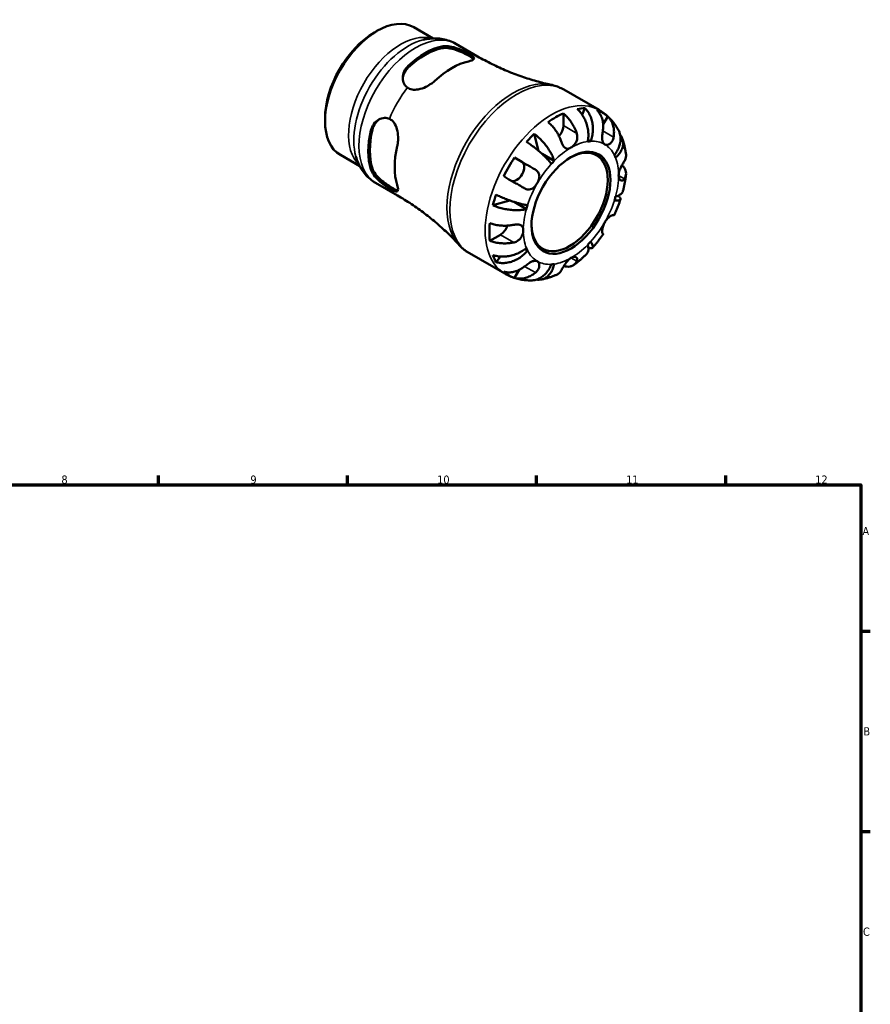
# Model space of a CAD drawing. Header units: millimetres. Extents: x 0 to 903, y 0 to 771.
# Tile 5 of 5: x 509 to 825, y 381 to 746. Entities that reach past the tile are written whole.
import ezdxf

# ---------------------------------------------------------------- set-up
doc = ezdxf.new("R2010")
doc.units = ezdxf.units.MM
for name, color, linetype, lineweight in [('Border (ANSI)', 7, 'Continuous', 70), ('Visible (ANSI)', 7, 'Continuous', 50), ('Visible Narrow (ANSI)', 7, 'Continuous', 35)]:
    doc.layers.add(name, color=color, linetype=linetype, lineweight=lineweight)
doc.styles.add('Note Text (ANSI)', font='tahoma.ttf')

# ---------------------------------------------------------------- blocks, each defined once
blk = doc.blocks.new('Borders Default Border')
at = {"layer": 'Border (ANSI)'}
for p, q in [((560.67, 574), (560.67, 577.45)), ((630.75, 574), (630.75, 577.45)), ((700.83, 574), (700.83, 577.45)), ((770.92, 574), (770.92, 577.45)), ((821, 519.75), (824.45, 519.75)), ((821, 445.5), (824.45, 445.5))]:
    blk.add_line(p, q, dxfattribs=at)
at = {"layer": 'Border (ANSI)', "flags": 128}
blk.add_lwpolyline([(20, 20), (20, 574), (821, 574), (821, 20), (20, 20)], dxfattribs=at)
at = {"layer": 'Border (ANSI)', "color": 230, "true_color": 0xff0080, "attachment_point": 7, "style": 'Note Text (ANSI)'}
for s, insert, char_height in [('8', (524.63, 574.33), 3.05), ('9', (594.7, 574.34), 3.05), ('10', (663.96, 574.34), 3.048), ('11', (734.04, 574.4), 3.048), ('12', (804.13, 574.4), 3.048), ('A', (821.63, 555.35), 3.05), ('B', (821.99, 481.1), 3.05), ('C', (821.8, 406.8), 3.05)]:
    blk.add_mtext(s, dxfattribs=dict(at, insert=insert, char_height=char_height))

msp = doc.modelspace()

# ---------------------------------------------------------------- linework, layer by layer
at = {"layer": 'Visible (ANSI)'}
for p, q in [((640.646, 741.633), (641.593, 742.183)), ((655.291, 743.565), (662.476, 739.427)), ((670.831, 737.443), (678.897, 732.798)), ((710.859, 720.451), (723.944, 712.916)), ((710.72, 711.66), (710.72, 707.109)), ((718.707, 713.553), (717.744, 711.109)), ((622.364, 709.886), (622.364, 708.791)), ((727.175, 710.547), (725.481, 707.612)), ((699.911, 704.086), (701.534, 697.763)), ((720.833, 701.331), (719.895, 701.871)), ((628.044, 696.249), (635.229, 692.112)), ((692.608, 695.265), (695.392, 693.65)), ((707.31, 694.044), (702.838, 696.619)), ((641.138, 685.882), (649.205, 681.237)), ((690.938, 679.345), (684.616, 677.595)), ((697.008, 676.202), (692.439, 678.833)), ((687.386, 666.692), (683.449, 664.425)), ((697.441, 660.816), (696.501, 661.358)), ((675.926, 659.79), (689.011, 652.255)), ((687.435, 658.607), (685.79, 656.539)), ((694.318, 653.636), (692.608, 650.674))]:
    msp.add_line(p, q, dxfattribs=at)
for centre, major_axis, start_param, end_param in [((641.668, 719.907), (-13.624, -23.658), 3.1415927, 6.2831853), ((640.716, 720.455), (-12.952, -22.492), 3.9289245, 5.4958534), ((659.449, 709.667), (14.846, 25.781), 0.4831733, 1.0837556), ((659.449, 709.667), (14.447, 25.088), 0.4746049, 1.092324), ((669.349, 703.967), (-14.934, -25.933), 3.626586, 4.2235282), ((707.892, 681.771), (17.365, 30.155), 0.6682605, 0.8986684), ((707.892, 681.771), (17.365, 30.155), 0.328385, 0.4531457), ((707.892, 681.771), (17.365, 30.155), 6.1660477, 6.3964555), ((659.449, 709.667), (14.846, 25.781), 2.0539697, 2.6545519), ((659.449, 709.667), (14.447, 25.088), 2.0454012, 2.6631203), ((707.892, 705.48), (-1.996, -3.466), 1.2293367, 2.3542608), ((707.892, 681.771), (17.365, 30.155), 1.1137832, 1.2385439), ((713.548, 678.514), (12.476, 21.665), 0.3587599, 0.4227708), ((669.349, 703.967), (-14.934, -25.933), 5.1973824, 5.7943245), ((713.054, 678.799), (9.981, 17.332), 2.3715442, 7.0532338), ((707.892, 681.771), (17.365, 30.155), 1.4536587, 1.6840665), ((693.392, 690.186), (1.996, 3.466), 3.2060129, 6.2812516), ((713.548, 678.514), (-12.476, -21.665), 4.2857507, 4.3497617), ((713.548, 678.514), (12.476, 21.665), 5.8565471, 5.920558), ((707.892, 681.771), (17.365, 30.155), 1.8991814, 2.023942), ((713.548, 678.514), (12.476, 21.665), 5.0711489, 5.1351598), ((713.548, 678.514), (-12.476, -21.665), 5.0711489, 5.1351598), ((707.892, 681.771), (17.365, 30.155), 2.2390569, 2.4694647), ((687.386, 669.963), (-1.996, -3.466), 0.7834645, 1.9156896), ((713.548, 678.514), (-12.476, -21.665), 5.8565471, 5.920558), ((713.548, 678.514), (12.476, 21.665), 4.2857507, 4.3497617), ((707.892, 681.771), (-17.365, -30.155), 5.8261722, 5.9509328), ((713.548, 678.514), (-12.476, -21.665), 0.3587599, 0.4227708), ((707.892, 681.771), (-17.365, -30.155), 6.1660477, 6.3964555)]:
    msp.add_ellipse(centre, major_axis=major_axis, ratio=0.5780931, start_param=start_param, end_param=end_param, dxfattribs=at)
msp.add_ellipse((713.548, 678.514), major_axis=(-10.33, -17.938), ratio=0.5780931, dxfattribs=at)
for points, knots in [([(670.831, 737.443), (670.091, 737.869), (669.314, 738.23), (667.717, 738.81), (666.897, 739.029), (665.244, 739.332), (664.411, 739.415), (662.752, 739.457), (661.927, 739.416), (660.297, 739.226), (659.491, 739.076), (658.698, 738.88)], [5.49972085, 5.49972085, 5.49972085, 5.49972085, 5.6010645, 5.6010645, 5.70240816, 5.70240816, 5.80375181, 5.80375181, 5.90509546, 5.90509546, 6.00643911, 6.00643911, 6.00643911, 6.00643911]), ([(665.672, 736.484), (666.318, 736.625), (667.129, 736.653), (668.891, 736.459), (669.842, 736.24), (671.573, 735.707), (672.475, 735.364), (674.006, 734.688), (674.656, 734.365), (675.211, 734.061)], [1.0668555, 1.0668555, 1.0668555, 1.0668555, 1.3538851, 1.3538851, 1.6409147, 1.6409147, 1.9067495, 1.9067495, 2.1237321, 2.1237321, 2.1237321, 2.1237321]), ([(665.672, 735.799), (666.32, 735.933), (667.132, 735.951), (668.896, 735.737), (669.848, 735.507), (671.578, 734.955), (672.477, 734.604), (674.16, 733.847), (674.944, 733.444), (676.198, 732.722), (676.73, 732.367), (677.235, 731.924), (677.354, 731.797), (677.441, 731.678)], [1.0675684, 1.0675684, 1.0675684, 1.0675684, 1.3561218, 1.3561218, 1.6446752, 1.6446752, 1.9107156, 1.9107156, 2.1767561, 2.1767561, 2.4427965, 2.4427965, 2.5590516, 2.5590516, 2.5590516, 2.5590516]), ([(675.211, 734.061), (675.639, 733.827), (676.019, 733.603), (676.675, 733.176), (676.943, 732.979), (677.488, 732.493), (677.642, 732.237), (677.597, 731.785), (677.4, 731.586), (676.754, 731.262), (676.372, 731.13), (675.792, 730.984), (675.684, 730.959), (675.571, 730.934)], [-1.3629402, -1.3629402, -1.3629402, -1.3629402, -1.1920619, -1.1920619, -1.0175823, -1.0175823, -0.7240389, -0.7240389, -0.431275, -0.431275, -0.2029906, -0.2029906, -0.1529732, -0.1529732, -0.1529732, -0.1529732]), ([(678.897, 732.798), (680.661, 731.783), (682.457, 730.823), (686.087, 729.029), (687.92, 728.194), (691.596, 726.656), (693.439, 725.953), (697.106, 724.682), (698.929, 724.113), (702.531, 723.107), (704.309, 722.669), (706.051, 722.293)], [5.49972085, 5.49972085, 5.49972085, 5.49972085, 5.53636327, 5.53636327, 5.57300568, 5.57300568, 5.6096481, 5.6096481, 5.64629051, 5.64629051, 5.68293292, 5.68293292, 5.68293292, 5.68293292]), ([(652.891, 721.208), (652.409, 721.554), (652.004, 722.018), (651.365, 723.208), (651.192, 723.97), (651.162, 725.484), (651.328, 726.345), (652.036, 727.961), (652.581, 728.714), (653.227, 729.318)], [0.0488522, 0.0488522, 0.0488522, 0.0488522, 0.2658348, 0.2658348, 0.5316696, 0.5316696, 0.8186992, 0.8186992, 1.1057288, 1.1057288, 1.1057288, 1.1057288]), ([(651.19, 724.436), (651.235, 725.093), (651.397, 725.783), (652.034, 727.257), (652.579, 728.02), (653.227, 728.632)], [0.5898777, 0.5898777, 0.5898777, 0.5898777, 0.82063425, 0.82063425, 1.10918766, 1.10918766, 1.10918766, 1.10918766]), ([(663.126, 723.767), (662.756, 723.422), (662.348, 723.09), (661.251, 722.298), (660.529, 721.866), (658.843, 721.051), (657.862, 720.706), (656.115, 720.394), (655.347, 720.369), (653.981, 720.61), (653.393, 720.847), (652.891, 721.208)], [-1.2069628, -1.2069628, -1.2069628, -1.2069628, -1.0429374, -1.0429374, -0.7933518, -0.7933518, -0.48222, -0.48222, -0.2299496, -0.2299496, 0, 0, 0, 0]), ([(710.859, 720.451), (710.559, 720.624), (710.254, 720.787), (709.635, 721.093), (709.32, 721.236), (708.684, 721.502), (708.361, 721.625), (707.71, 721.851), (707.382, 721.954), (706.72, 722.139), (706.386, 722.221), (706.051, 722.293)], [5.49972085, 5.49972085, 5.49972085, 5.49972085, 5.53636327, 5.53636327, 5.57300568, 5.57300568, 5.6096481, 5.6096481, 5.64629051, 5.64629051, 5.68293292, 5.68293292, 5.68293292, 5.68293292]), ([(710.72, 711.66), (711.172, 711.293), (711.613, 710.877), (712.407, 710.038), (712.831, 709.537), (713.622, 708.468), (713.989, 707.901), (714.607, 706.828), (714.914, 706.222), (715.378, 705.149), (715.553, 704.684), (715.698, 704.242)], [0.18972425, 0.18972425, 0.18972425, 0.18972425, 0.36926522, 0.36926522, 0.55452014, 0.55452014, 0.73977506, 0.73977506, 0.92607912, 0.92607912, 1.06568045, 1.06568045, 1.06568045, 1.06568045]), ([(719.787, 701.23), (719.897, 701.785), (719.974, 702.416), (720.023, 703.71), (719.995, 704.374), (719.863, 705.591), (719.748, 706.256), (719.417, 707.564), (719.202, 708.207), (718.74, 709.344), (718.449, 709.944), (717.791, 711.068), (717.423, 711.593), (716.71, 712.468), (716.303, 712.9), (715.872, 713.278)], [4.4593823, 4.4593823, 4.4593823, 4.4593823, 4.6457401, 4.6457401, 4.832098, 4.832098, 5.0177489, 5.0177489, 5.2033998, 5.2033998, 5.388581, 5.388581, 5.5737621, 5.5737621, 5.753847, 5.753847, 5.753847, 5.753847]), ([(718.707, 713.553), (719.113, 713.172), (719.485, 712.737), (720.113, 711.854), (720.424, 711.323), (720.946, 710.186), (721.157, 709.579), (721.461, 708.426), (721.58, 707.774), (721.707, 706.446), (721.713, 705.77), (721.637, 704.533), (721.547, 703.858), (721.256, 702.54), (721.056, 701.897), (720.833, 701.331)], [0.1897184, 0.1897184, 0.1897184, 0.1897184, 0.3698032, 0.3698032, 0.5549844, 0.5549844, 0.7401655, 0.7401655, 0.9258164, 0.9258164, 1.1114673, 1.1114673, 1.2978252, 1.2978252, 1.484183, 1.484183, 1.484183, 1.484183]), ([(725.37, 705.18), (725.444, 705.643), (725.491, 706.129), (725.521, 707.25), (725.475, 707.881), (725.296, 708.997), (725.146, 709.585), (724.731, 710.69), (724.465, 711.207), (723.904, 712.069), (723.562, 712.494), (723.175, 712.868)], [4.90264375, 4.90264375, 4.90264375, 4.90264375, 5.04224508, 5.04224508, 5.22854914, 5.22854914, 5.41380406, 5.41380406, 5.59905898, 5.59905898, 5.77859995, 5.77859995, 5.77859995, 5.77859995]), ([(731.107, 705.553), (730.78, 706.14), (730.423, 706.716), (729.647, 707.836), (729.227, 708.38), (728.325, 709.428), (727.844, 709.931), (726.821, 710.885), (726.281, 711.336), (725.148, 712.175), (724.556, 712.563), (723.944, 712.916)], [5.16582844, 5.16582844, 5.16582844, 5.16582844, 5.23260693, 5.23260693, 5.29938541, 5.29938541, 5.36616389, 5.36616389, 5.43294237, 5.43294237, 5.49972085, 5.49972085, 5.49972085, 5.49972085]), ([(639.354, 705.29), (639.554, 706.152), (639.935, 707.001), (640.982, 708.425), (641.646, 709.001), (642.973, 709.735), (643.721, 709.968), (645.072, 710.013), (645.678, 709.895), (646.219, 709.652)], [1.0668555, 1.0668555, 1.0668555, 1.0668555, 1.3538851, 1.3538851, 1.6409147, 1.6409147, 1.9067495, 1.9067495, 2.1237321, 2.1237321, 2.1237321, 2.1237321]), ([(639.947, 705.631), (640.154, 706.499), (640.543, 707.354), (641.505, 708.649), (642.026, 709.138), (642.578, 709.508)], [1.06757005, 1.06757005, 1.06757005, 1.06757005, 1.35612346, 1.35612346, 1.58844146, 1.58844146, 1.58844146, 1.58844146]), ([(646.219, 709.652), (646.637, 709.464), (647.021, 709.201), (647.72, 708.53), (648.025, 708.126), (648.721, 706.91), (649.021, 706.019), (649.393, 704.142), (649.468, 703.155), (649.429, 701.425), (649.353, 700.678), (649.19, 699.816), (649.158, 699.664), (649.124, 699.514)], [-1.3629405, -1.3629405, -1.3629405, -1.3629405, -1.192088, -1.192088, -1.0176067, -1.0176067, -0.7240635, -0.7240635, -0.4312924, -0.4312924, -0.2029983, -0.2029983, -0.1529732, -0.1529732, -0.1529732, -0.1529732]), ([(710.041, 700.985), (709.896, 701.427), (709.721, 701.891), (709.257, 702.965), (708.95, 703.57), (708.332, 704.643), (707.965, 705.21), (707.174, 706.279), (706.75, 706.781), (705.956, 707.62), (705.515, 708.035), (705.063, 708.403)], [4.90264375, 4.90264375, 4.90264375, 4.90264375, 5.04224508, 5.04224508, 5.22854914, 5.22854914, 5.41380406, 5.41380406, 5.59905898, 5.59905898, 5.77859995, 5.77859995, 5.77859995, 5.77859995]), ([(727.175, 710.547), (727.562, 710.173), (727.904, 709.748), (728.465, 708.886), (728.731, 708.369), (729.146, 707.264), (729.296, 706.676), (729.475, 705.56), (729.521, 704.929), (729.491, 703.808), (729.444, 703.322), (729.37, 702.858)], [0.18972425, 0.18972425, 0.18972425, 0.18972425, 0.36926522, 0.36926522, 0.55452014, 0.55452014, 0.73977506, 0.73977506, 0.92607912, 0.92607912, 1.06568045, 1.06568045, 1.06568045, 1.06568045]), ([(726.048, 700.164), (725.9, 700.25), (725.769, 700.364), (725.537, 700.655), (725.439, 700.835), (725.256, 701.325), (725.191, 701.656), (725.128, 702.379), (725.127, 702.76), (725.16, 703.438), (725.183, 703.723), (725.242, 704.286), (725.278, 704.562), (725.334, 704.95), (725.352, 705.066), (725.37, 705.18)], [0, 0, 0, 0, 0.08884908, 0.08884908, 0.18379648, 0.18379648, 0.31419699, 0.31419699, 0.43784665, 0.43784665, 0.52411276, 0.52411276, 0.60765264, 0.60765264, 0.6434969, 0.6434969, 0.6434969, 0.6434969]), ([(729.656, 696.211), (730.034, 696.687), (730.404, 697.231), (731.028, 698.356), (731.281, 698.936), (731.644, 700.007), (731.788, 700.596), (731.943, 701.76), (731.954, 702.336), (731.87, 703.362), (731.767, 703.906), (731.469, 704.823), (731.298, 705.207), (731.106, 705.553)], [4.4593823, 4.4593823, 4.4593823, 4.4593823, 4.6457401, 4.6457401, 4.832098, 4.832098, 5.0177489, 5.0177489, 5.2033998, 5.2033998, 5.388581, 5.388581, 5.5333978, 5.5333978, 5.5333978, 5.5333978]), ([(706.264, 692.942), (706.041, 693.251), (705.755, 693.614), (705.092, 694.382), (704.715, 694.789), (703.969, 695.552), (703.531, 695.979), (702.598, 696.843), (702.104, 697.279), (701.173, 698.07), (700.65, 698.498), (699.59, 699.326), (699.053, 699.727), (698.091, 700.417), (697.577, 700.77), (697.077, 701.097)], [4.4593823, 4.4593823, 4.4593823, 4.4593823, 4.6457401, 4.6457401, 4.832098, 4.832098, 5.0177489, 5.0177489, 5.2033998, 5.2033998, 5.388581, 5.388581, 5.5737621, 5.5737621, 5.753847, 5.753847, 5.753847, 5.753847]), ([(699.911, 704.086), (700.387, 703.735), (700.865, 703.344), (701.743, 702.564), (702.223, 702.103), (703.146, 701.131), (703.59, 700.62), (704.363, 699.661), (704.762, 699.125), (705.49, 698.046), (705.819, 697.503), (706.357, 696.52), (706.615, 695.989), (707.036, 694.965), (707.2, 694.473), (707.31, 694.044)], [0.1897184, 0.1897184, 0.1897184, 0.1897184, 0.3698032, 0.3698032, 0.5549844, 0.5549844, 0.7401655, 0.7401655, 0.9258164, 0.9258164, 1.1114673, 1.1114673, 1.2978252, 1.2978252, 1.484183, 1.484183, 1.484183, 1.484183]), ([(713.548, 698.952), (713.283, 698.799), (713.019, 698.69), (712.471, 698.561), (712.193, 698.555), (711.676, 698.677), (711.44, 698.798), (711.028, 699.141), (710.852, 699.345), (710.589, 699.739), (710.494, 699.905), (710.326, 700.245), (710.251, 700.415), (710.132, 700.72), (710.085, 700.851), (710.041, 700.985)], [0, 0, 0, 0, 0.11274969, 0.11274969, 0.24046199, 0.24046199, 0.3630761, 0.3630761, 0.46982648, 0.46982648, 0.53680834, 0.53680834, 0.59738122, 0.59738122, 0.64072731, 0.64072731, 0.64072731, 0.64072731]), ([(715.698, 704.242), (715.764, 704.042), (715.815, 703.836), (715.883, 703.43), (715.902, 703.232), (715.912, 702.785), (715.895, 702.535), (715.786, 701.85), (715.648, 701.425), (715.234, 700.582), (714.951, 700.18), (714.294, 699.466), (713.923, 699.168), (713.548, 698.952)], [-0.64798358, -0.64798358, -0.64798358, -0.64798358, -0.58129223, -0.58129223, -0.51957432, -0.51957432, -0.44316993, -0.44316993, -0.3085364, -0.3085364, -0.15881239, -0.15881239, 0, 0, 0, 0]), ([(729.37, 702.858), (729.349, 702.727), (729.323, 702.597), (729.229, 702.213), (729.146, 701.967), (728.935, 701.491), (728.805, 701.266), (728.449, 700.779), (728.209, 700.546), (727.63, 700.15), (727.292, 700.023), (726.628, 699.949), (726.313, 700.011), (726.048, 700.164)], [-0.64434498, -0.64434498, -0.64434498, -0.64434498, -0.60308586, -0.60308586, -0.52007987, -0.52007987, -0.43273909, -0.43273909, -0.31000661, -0.31000661, -0.15868997, -0.15868997, 0, 0, 0, 0]), ([(731.783, 703.732), (731.889, 703.596), (731.986, 703.46), (732.314, 702.952), (732.523, 702.519), (732.801, 701.615), (732.871, 701.144), (732.889, 700.264), (732.839, 699.775), (732.6, 698.798), (732.41, 698.309), (731.961, 697.43), (731.659, 696.958), (730.935, 696.055), (730.514, 695.624), (730.089, 695.252)], [0.3030399, 0.3030399, 0.3030399, 0.3030399, 0.3698032, 0.3698032, 0.5549844, 0.5549844, 0.7401655, 0.7401655, 0.9258164, 0.9258164, 1.1114673, 1.1114673, 1.2978252, 1.2978252, 1.484183, 1.484183, 1.484183, 1.484183]), ([(733.957, 696.335), (733.91, 696.738), (733.856, 697.141), (733.73, 697.944), (733.658, 698.345), (733.495, 699.144), (733.405, 699.542), (733.205, 700.335), (733.096, 700.729), (732.856, 701.515), (732.726, 701.906), (732.585, 702.295)], [4.83560922, 4.83560922, 4.83560922, 4.83560922, 4.87762751, 4.87762751, 4.91964579, 4.91964579, 4.96166407, 4.96166407, 5.00368235, 5.00368235, 5.04570064, 5.04570064, 5.04570064, 5.04570064]), ([(633.806, 695.654), (634.034, 694.87), (634.31, 694.098), (634.964, 692.592), (635.342, 691.858), (636.211, 690.445), (636.701, 689.766), (637.792, 688.488), (638.394, 687.889), (639.697, 686.799), (640.399, 686.308), (641.138, 685.882)], [1.85140994, 1.85140994, 1.85140994, 1.85140994, 1.95275359, 1.95275359, 2.05409724, 2.05409724, 2.15544089, 2.15544089, 2.25678455, 2.25678455, 2.3581282, 2.3581282, 2.3581282, 2.3581282]), ([(692.608, 695.265), (693.126, 694.967), (693.666, 694.656), (694.693, 694.063), (695.274, 693.728), (696.44, 693.054), (697.025, 692.717), (698.081, 692.106), (698.651, 691.777), (699.608, 691.224), (700.006, 690.994), (700.37, 690.783)], [0.18972425, 0.18972425, 0.18972425, 0.18972425, 0.36926522, 0.36926522, 0.55452014, 0.55452014, 0.73977506, 0.73977506, 0.92607912, 0.92607912, 1.06568045, 1.06568045, 1.06568045, 1.06568045]), ([(731.226, 688.694), (731.226, 688.97), (731.257, 689.262), (731.38, 689.896), (731.477, 690.236), (731.772, 691.057), (731.988, 691.53), (732.374, 692.284), (732.532, 692.57), (732.803, 693.042), (732.915, 693.232), (733.132, 693.591), (733.235, 693.758), (733.345, 693.934), (733.361, 693.959), (733.376, 693.983)], [-2.77804136, -2.77804136, -2.77804136, -2.77804136, -2.67672151, -2.67672151, -2.56558131, -2.56558131, -2.40960112, -2.40960112, -2.30519389, -2.30519389, -2.22617552, -2.22617552, -2.14450488, -2.14450488, -2.1308178, -2.1308178, -2.1308178, -2.1308178]), ([(733.376, 693.983), (733.541, 694.245), (733.68, 694.527), (733.914, 695.196), (733.977, 695.587), (733.979, 696.071), (733.971, 696.202), (733.956, 696.335)], [4.90264375, 4.90264375, 4.90264375, 4.90264375, 5.04224508, 5.04224508, 5.22854914, 5.22854914, 5.2944972, 5.2944972, 5.2944972, 5.2944972]), ([(646.219, 683.845), (645.678, 684.173), (645.072, 684.574), (643.721, 685.561), (642.973, 686.171), (641.646, 687.404), (640.982, 688.119), (639.935, 689.551), (639.554, 690.269), (639.354, 690.901)], [0.0488522, 0.0488522, 0.0488522, 0.0488522, 0.2658348, 0.2658348, 0.5316696, 0.5316696, 0.8186992, 0.8186992, 1.1057288, 1.1057288, 1.1057288, 1.1057288]), ([(649.405, 683.113), (649.258, 683.128), (649.087, 683.167), (648.447, 683.38), (647.873, 683.661), (647.246, 684.022), (646.619, 684.383), (645.877, 684.859), (644.38, 685.938), (643.626, 686.542), (642.284, 687.764), (641.609, 688.474), (640.543, 689.898), (640.154, 690.612), (639.947, 691.242)], [-0.3831184, -0.3831184, -0.3831184, -0.3831184, -0.2660404, -0.2660404, 0, 0, 0, 0.2660404, 0.2660404, 0.5320808, 0.5320808, 0.8206342, 0.8206342, 1.1091877, 1.1091877, 1.1091877, 1.1091877]), ([(700.37, 690.783), (700.473, 690.723), (700.573, 690.659), (700.859, 690.452), (701.031, 690.297), (701.337, 689.942), (701.468, 689.743), (701.712, 689.224), (701.794, 688.894), (701.849, 688.11), (701.79, 687.655), (701.524, 686.709), (701.313, 686.226), (701.048, 685.768)], [-0.64434498, -0.64434498, -0.64434498, -0.64434498, -0.60308586, -0.60308586, -0.52007987, -0.52007987, -0.43273909, -0.43273909, -0.31000661, -0.31000661, -0.15868997, -0.15868997, 0, 0, 0, 0]), ([(732.47, 692.454), (732.77, 692.177), (733.025, 691.887), (733.459, 691.281), (733.66, 690.909), (733.92, 690.148), (733.979, 689.759), (733.977, 689.046), (733.914, 688.656), (733.68, 687.987), (733.541, 687.705), (733.376, 687.443)], [0.21289028, 0.21289028, 0.21289028, 0.21289028, 0.36926522, 0.36926522, 0.55452014, 0.55452014, 0.73977506, 0.73977506, 0.92607912, 0.92607912, 1.06568045, 1.06568045, 1.06568045, 1.06568045]), ([(696.37, 683.855), (696.006, 684.066), (695.608, 684.296), (694.651, 684.849), (694.081, 685.178), (693.025, 685.789), (692.44, 686.126), (691.274, 686.799), (690.693, 687.135), (689.666, 687.727), (689.126, 688.039), (688.608, 688.337)], [4.90264375, 4.90264375, 4.90264375, 4.90264375, 5.04224508, 5.04224508, 5.22854914, 5.22854914, 5.41380406, 5.41380406, 5.59905898, 5.59905898, 5.77859995, 5.77859995, 5.77859995, 5.77859995]), ([(733.376, 687.443), (733.321, 687.355), (733.263, 687.275), (733.104, 687.088), (732.999, 686.994), (732.769, 686.847), (732.644, 686.799), (732.328, 686.758), (732.14, 686.802), (731.754, 687.042), (731.571, 687.266), (731.302, 687.876), (731.226, 688.262), (731.226, 688.694)], [-0.64008532, -0.64008532, -0.64008532, -0.64008532, -0.59222185, -0.59222185, -0.51595037, -0.51595037, -0.43235608, -0.43235608, -0.30863031, -0.30863031, -0.15844955, -0.15844955, 0, 0, 0, 0]), ([(732.826, 682.869), (732.933, 683.281), (733.034, 683.693), (733.224, 684.519), (733.312, 684.932), (733.477, 685.759), (733.553, 686.173), (733.692, 687.001), (733.755, 687.415), (733.868, 688.244), (733.917, 688.658), (733.96, 689.072)], [4.37306584, 4.37306584, 4.37306584, 4.37306584, 4.41560022, 4.41560022, 4.4581346, 4.4581346, 4.50066899, 4.50066899, 4.54320337, 4.54320337, 4.58573775, 4.58573775, 4.58573775, 4.58573775]), ([(649.124, 685.125), (649.238, 684.762), (649.322, 684.436), (649.459, 683.713), (649.473, 683.372), (649.336, 682.832), (649.143, 682.688), (648.539, 682.711), (648.176, 682.824), (647.283, 683.232), (646.783, 683.504), (646.219, 683.845)], [-1.2069921, -1.2069921, -1.2069921, -1.2069921, -1.0429356, -1.0429356, -0.7933356, -0.7933356, -0.4822138, -0.4822138, -0.2299497, -0.2299497, -0.000029, -0.000029, -0.000029, -0.000029]), ([(701.048, 685.768), (700.9, 685.511), (700.736, 685.265), (700.369, 684.787), (700.165, 684.56), (699.65, 684.081), (699.331, 683.856), (698.674, 683.547), (698.344, 683.459), (697.773, 683.423), (697.539, 683.441), (697.081, 683.536), (696.859, 683.611), (696.551, 683.755), (696.46, 683.803), (696.37, 683.855)], [0, 0, 0, 0, 0.08884908, 0.08884908, 0.18379648, 0.18379648, 0.31419699, 0.31419699, 0.43784665, 0.43784665, 0.52411276, 0.52411276, 0.60765264, 0.60765264, 0.6434969, 0.6434969, 0.6434969, 0.6434969]), ([(730.089, 680.825), (730.514, 680.943), (730.935, 681.096), (731.659, 681.455), (731.961, 681.661), (732.41, 682.071), (732.6, 682.313), (732.765, 682.669), (732.8, 682.769), (732.826, 682.869)], [4.45938231, 4.45938231, 4.45938231, 4.45938231, 4.64574015, 4.64574015, 4.83209799, 4.83209799, 5.0177489, 5.0177489, 5.08746099, 5.08746099, 5.08746099, 5.08746099]), ([(671.92, 663.024), (670.72, 664.342), (669.45, 665.66), (666.772, 668.27), (665.364, 669.562), (662.424, 672.095), (660.891, 673.336), (657.716, 675.744), (656.074, 676.911), (652.7, 679.149), (650.969, 680.221), (649.205, 681.237)], [2.17491613, 2.17491613, 2.17491613, 2.17491613, 2.21155854, 2.21155854, 2.24820096, 2.24820096, 2.28484337, 2.28484337, 2.32148578, 2.32148578, 2.3581282, 2.3581282, 2.3581282, 2.3581282]), ([(685.79, 681.548), (686.323, 681.279), (686.887, 681.011), (687.966, 680.523), (688.582, 680.259), (689.829, 679.755), (690.46, 679.516), (691.611, 679.104), (692.236, 678.894), (693.449, 678.517), (694.038, 678.351), (695.071, 678.085), (695.61, 677.96), (696.606, 677.768), (697.063, 677.7), (697.441, 677.66)], [0.1897184, 0.1897184, 0.1897184, 0.1897184, 0.3698032, 0.3698032, 0.5549844, 0.5549844, 0.7401655, 0.7401655, 0.9258164, 0.9258164, 1.1114673, 1.1114673, 1.2978252, 1.2978252, 1.484183, 1.484183, 1.484183, 1.484183]), ([(729.507, 673.871), (729.693, 674.258), (729.874, 674.647), (730.226, 675.428), (730.397, 675.82), (730.729, 676.608), (730.89, 677.003), (731.201, 677.797), (731.351, 678.195), (731.641, 678.994), (731.78, 679.395), (731.915, 679.797)], [4.05717495, 4.05717495, 4.05717495, 4.05717495, 4.09909647, 4.09909647, 4.141018, 4.141018, 4.18293952, 4.18293952, 4.22486105, 4.22486105, 4.26678257, 4.26678257, 4.26678257, 4.26678257]), ([(731.076, 681.173), (731.28, 680.993), (731.462, 680.811), (731.767, 680.44), (731.87, 680.256), (731.954, 679.957), (731.943, 679.814), (731.788, 679.581), (731.644, 679.491), (731.281, 679.372), (731.028, 679.331), (730.404, 679.309), (730.034, 679.328), (729.656, 679.367)], [0.4026033, 0.4026033, 0.4026033, 0.4026033, 0.5549844, 0.5549844, 0.7401655, 0.7401655, 0.9258164, 0.9258164, 1.1114673, 1.1114673, 1.2978252, 1.2978252, 1.484183, 1.484183, 1.484183, 1.484183]), ([(697.008, 676.202), (696.583, 676.084), (696.075, 675.981), (694.979, 675.836), (694.391, 675.795), (693.272, 675.771), (692.638, 675.785), (691.34, 675.877), (690.676, 675.955), (689.459, 676.145), (688.795, 676.274), (687.491, 676.587), (686.852, 676.772), (685.737, 677.141), (685.159, 677.359), (684.616, 677.595)], [4.4593823, 4.4593823, 4.4593823, 4.4593823, 4.6457401, 4.6457401, 4.832098, 4.832098, 5.0177489, 5.0177489, 5.2033998, 5.2033998, 5.388581, 5.388581, 5.5737621, 5.5737621, 5.753847, 5.753847, 5.753847, 5.753847]), ([(726.048, 671.26), (726.197, 671.516), (726.361, 671.762), (726.726, 672.241), (726.927, 672.471), (727.417, 672.964), (727.706, 673.206), (728.24, 673.586), (728.48, 673.725), (728.831, 673.888), (728.956, 673.933), (729.162, 673.983), (729.243, 673.988), (729.33, 673.972), (729.352, 673.965), (729.37, 673.954)], [0, 0, 0, 0, 0.08884908, 0.08884908, 0.18379648, 0.18379648, 0.31419699, 0.31419699, 0.43784665, 0.43784665, 0.52411276, 0.52411276, 0.60765264, 0.60765264, 0.6434969, 0.6434969, 0.6434969, 0.6434969]), ([(729.37, 673.954), (729.444, 673.91), (729.491, 673.882), (729.521, 673.863), (729.475, 673.888), (729.368, 673.949), (729.348, 673.96), (729.326, 673.972)], [4.90264375, 4.90264375, 4.90264375, 4.90264375, 5.04224508, 5.04224508, 5.22854914, 5.22854914, 5.26459478, 5.26459478, 5.26459478, 5.26459478]), ([(683.449, 670.966), (683.994, 670.759), (684.575, 670.585), (685.699, 670.318), (686.345, 670.202), (687.667, 670.053), (688.341, 670.019), (689.58, 670.02), (690.258, 670.056), (691.419, 670.191), (691.909, 670.271), (692.364, 670.366)], [0.18972425, 0.18972425, 0.18972425, 0.18972425, 0.36926522, 0.36926522, 0.55452014, 0.55452014, 0.73977506, 0.73977506, 0.92607912, 0.92607912, 1.06568045, 1.06568045, 1.06568045, 1.06568045]), ([(692.364, 670.366), (692.516, 670.398), (692.667, 670.425), (693.053, 670.481), (693.284, 670.502), (693.748, 670.514), (693.978, 670.501), (694.509, 670.419), (694.784, 670.325), (695.297, 670.012), (695.506, 669.772), (695.798, 669.15), (695.871, 668.766), (695.871, 668.334)], [-0.64008532, -0.64008532, -0.64008532, -0.64008532, -0.59222185, -0.59222185, -0.51595037, -0.51595037, -0.43235608, -0.43235608, -0.30863031, -0.30863031, -0.15844955, -0.15844955, 0, 0, 0, 0]), ([(695.871, 668.334), (695.871, 668.058), (695.841, 667.765), (695.713, 667.134), (695.61, 666.797), (695.271, 666.002), (695.001, 665.559), (694.431, 664.911), (694.175, 664.681), (693.684, 664.337), (693.46, 664.211), (692.989, 663.998), (692.742, 663.914), (692.448, 663.844), (692.406, 663.834), (692.364, 663.826)], [-2.77804136, -2.77804136, -2.77804136, -2.77804136, -2.67672151, -2.67672151, -2.56558131, -2.56558131, -2.40960112, -2.40960112, -2.30519389, -2.30519389, -2.22617552, -2.22617552, -2.14450488, -2.14450488, -2.1308178, -2.1308178, -2.1308178, -2.1308178]), ([(725.37, 667.026), (725.349, 667.038), (725.329, 667.057), (725.271, 667.132), (725.236, 667.209), (725.179, 667.42), (725.156, 667.557), (725.126, 667.952), (725.13, 668.233), (725.203, 668.944), (725.287, 669.384), (725.576, 670.317), (725.784, 670.802), (726.048, 671.26)], [-0.64434498, -0.64434498, -0.64434498, -0.64434498, -0.60308586, -0.60308586, -0.52007987, -0.52007987, -0.43273909, -0.43273909, -0.31000661, -0.31000661, -0.15868997, -0.15868997, 0, 0, 0, 0]), ([(692.364, 663.826), (691.909, 663.731), (691.419, 663.651), (690.258, 663.516), (689.58, 663.48), (688.341, 663.478), (687.667, 663.512), (686.345, 663.662), (685.699, 663.778), (684.575, 664.045), (683.994, 664.219), (683.449, 664.425)], [4.90264375, 4.90264375, 4.90264375, 4.90264375, 5.04224508, 5.04224508, 5.22854914, 5.22854914, 5.41380406, 5.41380406, 5.59905898, 5.59905898, 5.77859995, 5.77859995, 5.77859995, 5.77859995]), ([(721.58, 661.897), (721.861, 662.214), (722.138, 662.535), (722.685, 663.185), (722.955, 663.515), (723.486, 664.181), (723.748, 664.517), (724.265, 665.198), (724.519, 665.543), (725.019, 666.238), (725.265, 666.589), (725.507, 666.943)], [3.58721372, 3.58721372, 3.58721372, 3.58721372, 3.62913397, 3.62913397, 3.67105421, 3.67105421, 3.71297446, 3.71297446, 3.7548947, 3.7548947, 3.79681495, 3.79681495, 3.79681495, 3.79681495]), ([(725.507, 666.943), (725.507, 666.943), (725.506, 666.944), (725.491, 666.954), (725.444, 666.982), (725.37, 667.026)], [0.89843989, 0.89843989, 0.89843989, 0.89843989, 0.92607912, 0.92607912, 1.06568045, 1.06568045, 1.06568045, 1.06568045]), ([(671.92, 663.024), (672.151, 662.77), (672.389, 662.523), (672.882, 662.043), (673.135, 661.81), (673.657, 661.361), (673.926, 661.144), (674.476, 660.727), (674.757, 660.527), (675.333, 660.145), (675.627, 659.963), (675.926, 659.79)], [2.17491613, 2.17491613, 2.17491613, 2.17491613, 2.21155854, 2.21155854, 2.24820096, 2.24820096, 2.28484337, 2.28484337, 2.32148578, 2.32148578, 2.3581282, 2.3581282, 2.3581282, 2.3581282]), ([(684.616, 659.14), (685.159, 658.958), (685.737, 658.821), (686.852, 658.643), (687.491, 658.587), (688.795, 658.58), (689.459, 658.629), (690.676, 658.797), (691.34, 658.933), (692.638, 659.301), (693.272, 659.533), (694.391, 660.026), (694.979, 660.333), (696.075, 661.022), (696.583, 661.404), (697.008, 661.776)], [0.1897184, 0.1897184, 0.1897184, 0.1897184, 0.3698032, 0.3698032, 0.5549844, 0.5549844, 0.7401655, 0.7401655, 0.9258164, 0.9258164, 1.1114673, 1.1114673, 1.2978252, 1.2978252, 1.484183, 1.484183, 1.484183, 1.484183]), ([(697.441, 660.816), (697.063, 660.341), (696.606, 659.846), (695.61, 658.936), (695.071, 658.52), (694.038, 657.835), (693.449, 657.503), (692.236, 656.948), (691.611, 656.725), (690.46, 656.41), (689.829, 656.289), (688.582, 656.171), (687.966, 656.175), (686.887, 656.275), (686.323, 656.379), (685.79, 656.539)], [4.4593823, 4.4593823, 4.4593823, 4.4593823, 4.6457401, 4.6457401, 4.832098, 4.832098, 5.0177489, 5.0177489, 5.2033998, 5.2033998, 5.388581, 5.388581, 5.5737621, 5.5737621, 5.753847, 5.753847, 5.753847, 5.753847]), ([(719.374, 659.573), (719.45, 659.647), (719.519, 659.728), (719.748, 660.052), (719.863, 660.339), (719.995, 660.936), (720.023, 661.302), (719.974, 662.112), (719.897, 662.555), (719.787, 662.983)], [0.85526472, 0.85526472, 0.85526472, 0.85526472, 0.92581641, 0.92581641, 1.11146732, 1.11146732, 1.29782516, 1.29782516, 1.484183, 1.484183, 1.484183, 1.484183]), ([(720.833, 664.085), (721.056, 663.776), (721.256, 663.463), (721.547, 662.909), (721.637, 662.668), (721.713, 662.29), (721.707, 662.119), (721.58, 661.865), (721.461, 661.782), (721.157, 661.702), (720.946, 661.697), (720.475, 661.772), (720.234, 661.835), (719.982, 661.917)], [4.4593823, 4.4593823, 4.4593823, 4.4593823, 4.6457401, 4.6457401, 4.832098, 4.832098, 5.0177489, 5.0177489, 5.2033998, 5.2033998, 5.388581, 5.388581, 5.5372074, 5.5372074, 5.5372074, 5.5372074]), ([(696.37, 654.95), (696.473, 655.034), (696.579, 655.119), (696.901, 655.371), (697.121, 655.538), (697.581, 655.871), (697.818, 656.034), (698.389, 656.397), (698.715, 656.581), (699.421, 656.904), (699.785, 657.016), (700.471, 657.077), (700.784, 657.017), (701.048, 656.863)], [-0.64434498, -0.64434498, -0.64434498, -0.64434498, -0.60308586, -0.60308586, -0.52007987, -0.52007987, -0.43273909, -0.43273909, -0.31000661, -0.31000661, -0.15868997, -0.15868997, 0, 0, 0, 0]), ([(701.048, 656.863), (701.197, 656.777), (701.328, 656.663), (701.558, 656.374), (701.653, 656.196), (701.811, 655.72), (701.846, 655.406), (701.786, 654.753), (701.698, 654.424), (701.444, 653.873), (701.312, 653.651), (701.001, 653.233), (700.825, 653.038), (700.547, 652.778), (700.46, 652.702), (700.37, 652.629)], [0, 0, 0, 0, 0.08884908, 0.08884908, 0.18379648, 0.18379648, 0.31419699, 0.31419699, 0.43784665, 0.43784665, 0.52411276, 0.52411276, 0.60765264, 0.60765264, 0.6434969, 0.6434969, 0.6434969, 0.6434969]), ([(710.041, 653.567), (710.09, 653.659), (710.142, 653.756), (710.286, 654.023), (710.383, 654.2), (710.605, 654.594), (710.73, 654.812), (711.066, 655.37), (711.284, 655.715), (711.811, 656.464), (712.123, 656.856), (712.806, 657.56), (713.175, 657.86), (713.548, 658.075)], [-0.64008532, -0.64008532, -0.64008532, -0.64008532, -0.59222185, -0.59222185, -0.51595037, -0.51595037, -0.43235608, -0.43235608, -0.30863031, -0.30863031, -0.15844955, -0.15844955, 0, 0, 0, 0]), ([(713.548, 658.075), (713.787, 658.213), (714.025, 658.314), (714.508, 658.45), (714.748, 658.475), (715.266, 658.434), (715.515, 658.326), (715.791, 658.038), (715.863, 657.896), (715.914, 657.613), (715.912, 657.482), (715.861, 657.201), (715.81, 657.052), (715.725, 656.875), (715.712, 656.85), (715.698, 656.824)], [-2.77804136, -2.77804136, -2.77804136, -2.77804136, -2.67672151, -2.67672151, -2.56558131, -2.56558131, -2.40960112, -2.40960112, -2.30519389, -2.30519389, -2.22617552, -2.22617552, -2.14450488, -2.14450488, -2.1308178, -2.1308178, -2.1308178, -2.1308178]), ([(714.569, 655.492), (714.906, 655.736), (715.24, 655.986), (715.901, 656.497), (716.229, 656.759), (716.876, 657.293), (717.197, 657.565), (717.831, 658.121), (718.145, 658.404), (718.765, 658.981), (719.072, 659.274), (719.375, 659.572)], [3.26819882, 3.26819882, 3.26819882, 3.26819882, 3.31073827, 3.31073827, 3.35327773, 3.35327773, 3.39581719, 3.39581719, 3.43835665, 3.43835665, 3.4808961, 3.4808961, 3.4808961, 3.4808961]), ([(688.608, 652.996), (689.126, 652.849), (689.666, 652.766), (690.693, 652.713), (691.274, 652.742), (692.44, 652.937), (693.025, 653.102), (694.081, 653.506), (694.651, 653.783), (695.608, 654.37), (696.006, 654.654), (696.37, 654.95)], [0.18972425, 0.18972425, 0.18972425, 0.18972425, 0.36926522, 0.36926522, 0.55452014, 0.55452014, 0.73977506, 0.73977506, 0.92607912, 0.92607912, 1.06568045, 1.06568045, 1.06568045, 1.06568045]), ([(698.857, 649.754), (699.263, 649.76), (699.694, 649.805), (700.65, 650.01), (701.173, 650.194), (702.104, 650.635), (702.598, 650.934), (703.531, 651.652), (703.969, 652.072), (704.715, 652.923), (705.092, 653.433), (705.755, 654.537), (706.041, 655.13), (706.264, 655.696)], [0.4060014, 0.4060014, 0.4060014, 0.4060014, 0.5549844, 0.5549844, 0.7401655, 0.7401655, 0.9258164, 0.9258164, 1.1114673, 1.1114673, 1.2978252, 1.2978252, 1.484183, 1.484183, 1.484183, 1.484183]), ([(707.31, 655.797), (707.2, 655.242), (707.036, 654.661), (706.615, 653.581), (706.357, 653.082), (705.819, 652.251), (705.49, 651.842), (704.762, 651.143), (704.363, 650.854), (703.59, 650.428), (703.146, 650.252), (702.223, 650.038), (701.743, 650.001), (701.13, 650.03), (700.954, 650.046), (700.775, 650.072)], [4.4593823, 4.4593823, 4.4593823, 4.4593823, 4.6457401, 4.6457401, 4.832098, 4.832098, 5.0177489, 5.0177489, 5.2033998, 5.2033998, 5.388581, 5.388581, 5.5737621, 5.5737621, 5.6438322, 5.6438322, 5.6438322, 5.6438322]), ([(708.277, 651.874), (708.405, 651.929), (708.526, 651.991), (708.95, 652.239), (709.257, 652.49), (709.721, 653.029), (709.896, 653.292), (710.041, 653.567)], [0.6715267, 0.6715267, 0.6715267, 0.6715267, 0.73977506, 0.73977506, 0.92607912, 0.92607912, 1.06568045, 1.06568045, 1.06568045, 1.06568045]), ([(715.698, 656.824), (715.553, 656.55), (715.378, 656.287), (714.914, 655.747), (714.607, 655.496), (713.989, 655.135), (713.622, 654.99), (712.831, 654.832), (712.407, 654.818), (711.664, 654.889), (711.284, 654.964), (710.894, 655.084)], [4.90264375, 4.90264375, 4.90264375, 4.90264375, 5.04224508, 5.04224508, 5.22854914, 5.22854914, 5.41380406, 5.41380406, 5.59905898, 5.59905898, 5.75554697, 5.75554697, 5.75554697, 5.75554697]), ([(689.011, 652.255), (689.617, 651.907), (690.242, 651.593), (691.52, 651.039), (692.173, 650.799), (693.495, 650.395), (694.164, 650.231), (695.507, 649.975), (696.18, 649.883), (697.523, 649.769), (698.192, 649.745), (698.857, 649.754)], [2.3581282, 2.3581282, 2.3581282, 2.3581282, 2.42412485, 2.42412485, 2.49012151, 2.49012151, 2.55611816, 2.55611816, 2.62211482, 2.62211482, 2.68811147, 2.68811147, 2.68811147, 2.68811147]), ([(700.37, 652.629), (700.006, 652.333), (699.608, 652.049), (698.651, 651.462), (698.081, 651.185), (697.025, 650.781), (696.44, 650.615), (695.274, 650.421), (694.693, 650.392), (693.666, 650.445), (693.126, 650.528), (692.608, 650.674)], [4.90264375, 4.90264375, 4.90264375, 4.90264375, 5.04224508, 5.04224508, 5.22854914, 5.22854914, 5.41380406, 5.41380406, 5.59905898, 5.59905898, 5.77859995, 5.77859995, 5.77859995, 5.77859995]), ([(702.424, 650.092), (702.831, 650.164), (703.235, 650.246), (704.037, 650.429), (704.434, 650.531), (705.221, 650.753), (705.612, 650.873), (706.385, 651.13), (706.769, 651.268), (707.528, 651.559), (707.904, 651.712), (708.277, 651.874)], [2.80832528, 2.80832528, 2.80832528, 2.80832528, 2.85034676, 2.85034676, 2.89236824, 2.89236824, 2.93438972, 2.93438972, 2.9764112, 2.9764112, 3.01843268, 3.01843268, 3.01843268, 3.01843268])]:
    msp.add_open_spline(points, degree=3, knots=knots, dxfattribs=at)
at = {"layer": 'Visible Narrow (ANSI)'}
for p, q in [((665.672, 735.799), (665.672, 736.484)), ((653.227, 728.632), (653.227, 729.318)), ((639.947, 705.631), (639.354, 705.29)), ((715.698, 704.242), (710.72, 707.109)), ((729.37, 702.858), (725.367, 705.163)), ((700.37, 690.783), (695.392, 693.65)), ((639.947, 691.242), (639.354, 690.901)), ((733.376, 687.443), (731.226, 688.681)), ((692.364, 663.826), (687.386, 666.692)), ((715.698, 656.824), (713.538, 658.069)), ((700.37, 652.629), (696.357, 654.94))]:
    msp.add_line(p, q, dxfattribs=at)
for centre, major_axis, start_param, end_param in [((650.39, 714.884), (13.624, 23.658), 0.1383447, 3.003248), ((655.985, 711.663), (-14.846, -25.781), 3.1415927, 6.2831853), ((653.187, 713.273), (-14.235, -24.719), 3.6483109, 5.776467), ((664.051, 707.017), (14.846, 25.781), 0, 0.2242626), ((692.16, 690.831), (17.356, 30.139), 0.1832121, 2.9583806), ((693.393, 690.121), (-17.466, -30.33), 3.1415927, 6.2831853), ((664.051, 707.017), (-14.846, -25.781), 4.4842589, 4.9366516), ((706.477, 682.586), (17.466, 30.33), 0, 3.1415927), ((713.548, 678.514), (-12.476, -21.665), 3.5643635, 3.9250571), ((713.548, 678.514), (12.476, 21.665), 6.2812516, 6.6419452), ((713.548, 678.514), (-12.476, -21.665), 3.9250571, 4.2857507), ((713.548, 678.514), (12.476, 21.665), 5.920558, 6.2812516), ((713.548, 678.514), (12.476, 21.665), 5.4958534, 5.8565471), ((713.548, 678.514), (-12.476, -21.665), 4.3497617, 4.7104553), ((713.548, 678.514), (12.476, 21.665), 5.1351598, 5.4958534), ((664.051, 707.017), (-14.846, -25.781), 6.0550553, 6.2831853), ((713.548, 678.514), (-12.476, -21.665), 4.7104553, 5.0711489), ((713.548, 678.514), (12.476, 21.665), 4.7104553, 5.0711489), ((713.548, 678.514), (-12.476, -21.665), 5.1351598, 5.4958534), ((713.548, 678.514), (-12.476, -21.665), 5.4958534, 5.8565471), ((713.548, 678.514), (12.476, 21.665), 4.3497617, 4.7104553), ((713.548, 678.514), (-12.476, -21.665), 5.920558, 6.2812516), ((713.548, 678.514), (12.476, 21.665), 3.9250571, 4.2857507), ((713.548, 678.514), (-12.476, -21.665), 6.2812516, 6.6419452), ((713.548, 678.514), (12.476, 21.665), 3.5643635, 3.9250571)]:
    msp.add_ellipse(centre, major_axis=major_axis, ratio=0.5780931, start_param=start_param, end_param=end_param, dxfattribs=at)

# ---------------------------------------------------------------- block references
msp.add_blockref('Borders Default Border', (0, 0))

doc.saveas('drawing.dxf')
